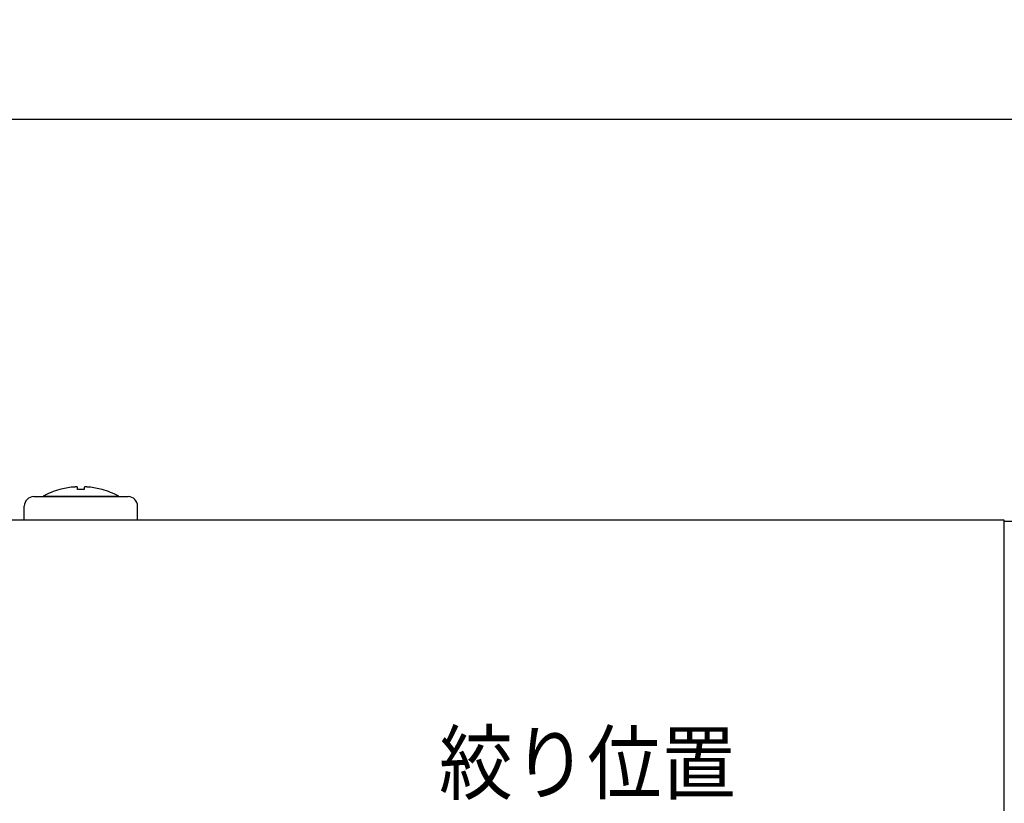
# Model space of a CAD drawing. Header units: inches. Extents: x -119 to 916, y -375 to 403.
# Tile 8 of 24: x 465 to 569, y 41 to 123. Entities that reach past the tile are written whole.
import ezdxf

# ---------------------------------------------------------------- set-up
doc = ezdxf.new("R2010")
doc.units = ezdxf.units.IN
doc.layers.add('1', color=7, linetype='Continuous')
doc.styles.add('CONVERTER_11', font='txt.shx', dxfattribs={"width": 0.9})
doc.dimstyles.new('ME10_DIM_10', dxfattribs={"dimtxt": 6.4, "dimasz": 7, "dimexe": 1.4, "dimexo": 2, "dimgap": 2, "dimtad": 1, "dimdec": 3, "dimdsep": 46, "dimtxsty": 'CONVERTER_11', "dimsah": 1, "dimcen": 0.09, "dimclrd": 2, "dimclre": 2, "dimclrt": 4, "dimadec": 0, "dimazin": 0, "dimtfac": 1, "dimtdec": 4, "dimtix": 1, "dimtmove": 0, "dimatfit": 3, "dimfxl": 1, "dimtolj": 1, "dimtzin": 0, "dimarcsym": 0})

# ---------------------------------------------------------------- blocks, each defined once
blk = doc.blocks.new('*D1')
at = {"layer": '1', "color": 2, "linetype": 'Continuous'}
for p, q in [((200, 71.88), (200, 114.36)), ((610, 65.72), (610, 114.36)), ((200, 112.96), (610, 112.96))]:
    blk.add_line(p, q, dxfattribs=at)
at = {"layer": '1', "color": 2}
for points in [[(207, 113.89), (207, 112.04), (200, 112.96)], [(603, 112.04), (603, 113.89), (610, 112.96)]]:
    blk.add_solid(points, dxfattribs=at)
at = {"layer": '1', "color": 4, "insert": (398.28, 114.96), "char_height": 6.4, "attachment_point": 7, "rotation": 0.0001, "line_spacing_factor": 0.60024, "style": 'CONVERTER_11'}
blk.add_mtext('410', dxfattribs=at)

msp = doc.modelspace()

# ---------------------------------------------------------------- linework, layer by layer
at = {"color": 7, "linetype": 'Continuous'}
for p, q in [((466.2, 73), (466.95, 73)), ((466.95, 73), (475.45, 73)), ((467.2, 73.05), (468.95, 73.05)), ((467.2, 73), (467.2, 73.05)), ((468.95, 73.7393), (468.95, 73.7468)), ((468.95, 73.05), (470.85, 73.05)), ((470.85, 73.7393), (470.85, 74.0002)), ((470.85, 73.05), (471.55, 73.05)), ((471.55, 74.0002), (471.55, 73.7393)), ((471.55, 73.05), (473.45, 73.05)), ((473.45, 73.7468), (473.45, 73.7393)), ((473.45, 73.05), (475.2, 73.05)), ((475.2, 73), (475.2, 73.05)), ((475.45, 73), (476.2, 73)), ((465.2, 70.5), (465.2, 72)), ((477.2, 70.5), (477.2, 72)), ((569, 70.5), (213.4, 70.5)), ((569, 63.0718), (569, 70.5)), ((569.8, 70.35), (569, 70.35)), ((569, 4.0576), (569, 63.0718))]:
    msp.add_line(p, q, dxfattribs=at)
for centre, radius, start, end in [((466.2, 72), 1, 90, 180), ((471.2, 65.55), 8.5, 105.349477, 118.072487), ((471.2, 65.55), 8.4928, 95.744058, 105.362827), ((471.2, 65.55), 8.1968, 87.552749, 92.447251), ((471.2, 65.55), 8.4928, 74.637173, 84.255942), ((471.2, 65.55), 8.5, 61.927513, 74.650523), ((476.2, 72), 1, 0, 90)]:
    msp.add_arc(centre, radius, start, end, dxfattribs=at)
for points, knots in [([(470.85, 74.0002), (470.8497, 74.0013), (470.8489, 74.0046), (470.842, 74.0087), (470.8298, 74.0127), (470.8092, 74.0163), (470.7807, 74.019), (470.7445, 74.0207), (470.6926, 74.0213), (470.624, 74.0198), (470.5589, 74.0167), (470.5045, 74.0133), (470.4613, 74.0102), (470.4086, 74.0059), (470.3705, 74.0022), (470.35, 74.0002)], [0, 0, 0, 0, 0.003508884, 0.009966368, 0.022153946, 0.042772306, 0.071927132, 0.108303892, 0.151474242, 0.227420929, 0.314085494, 0.347172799, 0.390800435, 0.443993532, 0.505782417, 0.505782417, 0.505782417, 0.505782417]), ([(472.05, 74.0002), (472.0336, 74.0018), (471.9954, 74.0055), (471.9317, 74.0108), (471.8604, 74.0157), (471.7928, 74.019), (471.7386, 74.0207), (471.691, 74.0211), (471.6423, 74.0209), (471.5979, 74.0159), (471.5628, 74.0139), (471.553, 74.0034), (471.55, 74.0002)], [0, 0, 0, 0, 0.049493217, 0.114979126, 0.191733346, 0.263952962, 0.317986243, 0.354294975, 0.407052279, 0.462968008, 0.492077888, 0.505124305, 0.505124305, 0.505124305, 0.505124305])]:
    msp.add_open_spline(points, degree=3, knots=knots, dxfattribs=at)

# ---------------------------------------------------------------- texts
at = {"layer": '1', "color": 2, "insert": (509.1208, 40.8955), "char_height": 6.4, "attachment_point": 7, "line_spacing_factor": 1.320528, "style": 'CONVERTER_11'}
msp.add_mtext('絞り位置', dxfattribs=at)

# ---------------------------------------------------------------- dimensions: what is measured, and where the dimension line sits
at = {"layer": '1'}
dim = msp.add_linear_dim(base=(200, 112.9638), p1=(610, 63.715), p2=(200, 69.8812), dimstyle='ME10_DIM_10', dxfattribs=at)
dim.commit()
dim.dimension.update_dxf_attribs({"geometry": '*D1', "text_midpoint": (405, 118.1638), "text_rotation": 0.000139})

doc.saveas('drawing.dxf')
